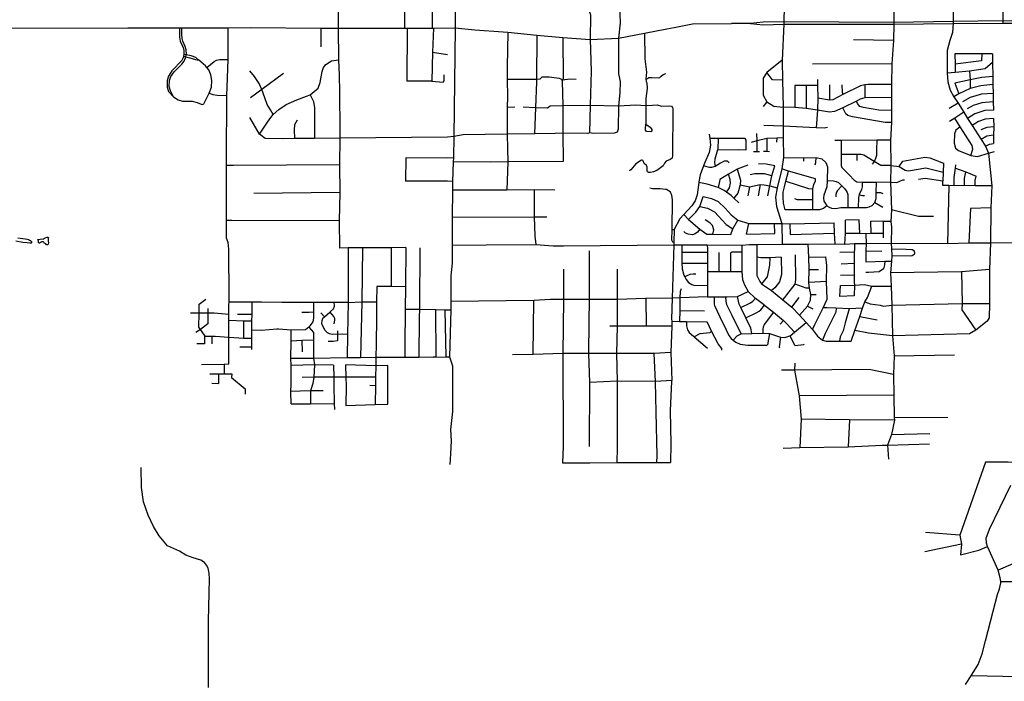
# Model space of a CAD drawing. Header units: millimetres. Extents: x 35 to 72953, y -43 to 70184.
# Tile 24 of 204: x 21883 to 29095, y 16163 to 21013. Entities that reach past the tile are written whole.
import ezdxf

# ---------------------------------------------------------------- set-up
doc = ezdxf.new("R2010")
doc.units = ezdxf.units.MM
doc.layers.add('roads_3', color=3, linetype='Continuous')
doc.layers.add('water', color=7, linetype='Continuous')

msp = doc.modelspace()

# ---------------------------------------------------------------- linework, layer by layer
at = {"layer": 'roads_3'}
for points in [[(24433.6, 24199.92), (24436.26, 23374.71), (24428.98, 22446.03), (24408.94, 22404.99), (24331.84, 22247.15), (24236.04, 22041.39), (24221.32, 21856.96), (24214.67, 21756.36), (24217.4, 21596.81), (24216.01, 20950.14)], [(29094.93, 22604.46), (29092.81, 22398.88), (29092.75, 22302.58), (29090.11, 22202.87), (29091.49, 22099.95), (29091.16, 22000.15), (29090.09, 21899.13), (29089.42, 21802.26), (29089.3, 21599.25), (29088.05, 21404.32), (29084.36, 21003.97), (29083.91, 20987.26)], [(27490.1, 22100.72), (27493.23, 21799), (27489.57, 21585.6), (27490.2, 21509.12), (27489.07, 21467.51), (27488.31, 21435.21), (27487.72, 21348.55), (27483.97, 21219.42), (27480.85, 20996.53), (27479.93, 20978.61), (27468.6, 20715.14), (27471.41, 20569.52), (27475.29, 20372.41), (27475.85, 20233.15), (27475.31, 20148.55), (27476.78, 20001.5), (27465.11, 19920.44), (27430.15, 19779.44), (27418.98, 19711.45), (27427.56, 19642.97), (27464.97, 19517.56), (27468.4, 19366.61)], [(26074.64, 21793.45), (26075.6, 21594.25), (26074.01, 21384.99), (26068.81, 21282.18), (26065.86, 21181.88), (26066.19, 21130.58), (26057.48, 21095.95), (26053.63, 21076.86), (26064.1, 21048.08), (26062.5, 20866.38), (26068.28, 20636.35), (26061.4, 20385.2), (26057.71, 20183.16)], [(24906.83, 20951.53), (24907.24, 21761.31)], [(26289.41, 21532.76), (26275.48, 21384.47), (26277.88, 21291.79), (26274.44, 21182.61), (26281.52, 20988.96), (26268.08, 20877.37), (26268.64, 20614.81), (26281.75, 20558.67), (26278.48, 20475.75), (26269.97, 20380.43), (26267.49, 20210.22), (26260.33, 20187.52)], [(28721.02, 21405.14), (28721.67, 21317.52), (28722.29, 21233.93), (28722.62, 21190.46), (28722.96, 21145.32), (28719.98, 20999.63), (28720.47, 20985.05)], [(24703.46, 20949.37), (24703.6, 21177.14)], [(25151.38, 21173.42), (25107.8, 21171.34), (25083.95, 21157.35), (25073.37, 21129.06), (25073.16, 20952.65), (25063.27, 20156.51), (25059.5, 20000.18), (25058.15, 19971.86), (25052.16, 19825.79), (25052.59, 19763.05), (25050.74, 19564.24), (25050.98, 19359.4), (25049.96, 19227.12), (25040.5, 19135.24), (25040.39, 18947.35), (25040.35, 18885.61), (25031.04, 18541.18), (25054.27, 18476.37), (25052.51, 18141.6), (25039.63, 18009.44), (25043.92, 17924.87), (25039.53, 17831.76), (25033.72, 17753.18)], [(28284.33, 21168.9), (28286.23, 20992.95), (28286.2, 20980.46), (28282.64, 20860.39), (28271.49, 20688.03), (28270.11, 20538.09), (28269.81, 20443.39), (28268.99, 20348.14), (28268.79, 20258.14), (28262.62, 20129.1), (28263.72, 19942.67), (28262.64, 19820.64), (28268.55, 19619.21), (28264.32, 19534.34), (28269.18, 19492.4), (28266.31, 19373.79), (28268.11, 19332.58), (28270.23, 19282.82), (28267.95, 19243.58), (28262.4, 19156.76), (28265.98, 19060.64), (28271.37, 18920.98), (28275.51, 18696.47), (28288.13, 18548.35), (28284.46, 18413.05), (28285.13, 18261.11), (28287.73, 18097.65), (28289.91, 18076.88), (28268.6, 17971.06), (28239.17, 17894.79), (28247.77, 17791.15)], [(27480.85, 20996.53), (27328.06, 20993.95), (27236.42, 20985.59)], [(28286.23, 20992.95), (27480.85, 20996.53)], [(28719.98, 20999.63), (28286.23, 20992.95)], [(29084.36, 21003.97), (28719.98, 20999.63)], [(29487.6, 21006.87), (29147.55, 21002.63), (29084.36, 21003.97)], [(21801.88, 20950.17), (22674.43, 20953.29), (23053.66, 20953.24), (23070.29, 20953.27), (23409.86, 20953.87), (23572.06, 20954.31), (24090.61, 20949.8), (24216.01, 20950.14), (24703.46, 20949.37), (24720.89, 20949.47), (24906.83, 20951.53), (24913.66, 20949.21), (25073.16, 20952.65), (25216.29, 20938.31), (25425.25, 20924.25), (25458.3, 20921.65), (25670.53, 20899.95), (25861.56, 20882.94), (26062.5, 20866.38), (26268.08, 20877.37), (26459.98, 20913.73), (26622.71, 20945.08), (26676.15, 20956.34), (26810.53, 20981.26), (27096.99, 20984.7)], [(23053.66, 20953.24), (23053.21, 20885.57), (23058.47, 20856.35), (23074.3, 20818.74), (23081.92, 20801.98), (23086.01, 20783.08), (23085.61, 20757.95), (23082.44, 20744.06), (23080.11, 20733.8), (23069.72, 20713.94), (23051.5, 20692.72), (23018.39, 20660.02), (22998.01, 20637.24), (22972.73, 20599.28), (22963.12, 20567.93), (22962.69, 20516.89), (22973.42, 20486.88), (23009.8, 20448.09)], [(23009.8, 20448.09), (22987.91, 20490.37), (22978.35, 20522.33), (22979.56, 20566.16), (22988.98, 20595.96), (23014.06, 20631.39), (23035.81, 20651.44), (23069.7, 20687.64), (23087.72, 20709.64), (23098.11, 20733.79), (23099.32, 20739.42), (23102.68, 20754.96), (23103.61, 20759.3), (23102.85, 20790.47), (23095.83, 20817.16), (23077.26, 20854.58), (23071.61, 20875.62), (23069.47, 20906.98), (23070.29, 20953.27)], [(23414.54, 18488.9), (23414.83, 18616.04), (23414.97, 18682.32), (23414.5, 18807.02), (23415.76, 18852.58), (23415.79, 18892.81), (23415.85, 18972.29), (23414, 19330.19), (23410.57, 19378.45), (23398.48, 19411.78), (23398.23, 19540.59), (23397.5, 19943.04), (23397.4, 19992.83), (23399.48, 20458.11), (23402.49, 20518.42), (23409.08, 20720.69), (23409.86, 20953.87)], [(24089.81, 20814.55), (24090.61, 20949.8)], [(24216.01, 20950.14), (24217.24, 20719.2), (24224.05, 20606.31), (24225.71, 20483.15), (24227.05, 20201.04), (24228.08, 20144.07), (24225.68, 19949.37), (24226.83, 19745.41), (24221.95, 19539.07), (24224.35, 19337.21)], [(24720.89, 20949.47), (24718.98, 20562.3)], [(24913.66, 20949.21), (24906.6, 20775.07), (24900.58, 20560.85)], [(25458.3, 20921.65), (25452.76, 20664.61), (25452.59, 20574.79), (25456.73, 20447.58), (25452.5, 20370.4), (25452.73, 20174.45), (25455.64, 20064.89), (25457.63, 19970.31), (25450.4, 19762.63)], [(27236.42, 20985.59), (27096.99, 20984.7)], [(27236.42, 20985.59), (27329.04, 20976.05), (27479.93, 20978.61)], [(27479.93, 20978.61), (28286.2, 20980.46)], [(28286.2, 20980.46), (28720.47, 20985.05)], [(28720.47, 20985.05), (28715.57, 20917.87), (28696.92, 20860.13), (28676.47, 20786.54), (28677.6, 20620.01), (28680.98, 20557.82), (28697.77, 20497.09), (28725.43, 20446.06), (28757.37, 20400.66), (28798.29, 20334.39), (28826.48, 20289.43), (28859.07, 20238.13), (28925.56, 20134.32), (28957.05, 20084.73), (28978.78, 20033.8), (29004.14, 19794.53), (28997.07, 19632.89), (28993.74, 19378.09), (28986.67, 19181.79), (28987.62, 18932.03), (28985.2, 18826.18), (28968.56, 18803.34), (28886.68, 18736.14)], [(28720.47, 20985.05), (29083.91, 20987.26)], [(29083.91, 20987.26), (29165.06, 20986.9), (29484.6, 20988.71)], [(25670.53, 20899.95), (25667.6, 20574.43)], [(25861.56, 20882.94), (25864.06, 20581.7), (25858.99, 20569.23), (25855.8, 20560.81), (25860.76, 20384.73), (25861.35, 20180.26), (25863.02, 19972.05)], [(26459.98, 20913.73), (26462.4, 20726.36), (26473.76, 20628.55), (26468.3, 20578.35), (26471.31, 20559.57), (26476.59, 20549.82), (26478.45, 20507.37), (26469.37, 20434.91), (26468.28, 20383.92), (26468.18, 20246.03)], [(28282.64, 20860.39), (27990.81, 20863.99)], [(24906.6, 20775.07), (25016.58, 20757.85)], [(23009.8, 20448.09), (23043.26, 20425.32), (23074.18, 20416.54), (23114.7, 20416.11), (23146.6, 20416.08), (23182.42, 20405.73), (23212.75, 20392.26), (23222.34, 20391.09), (23231.35, 20396.93), (23271.14, 20473.46), (23288.2, 20518.64), (23291.02, 20567.06), (23283.85, 20608.39), (23267.28, 20645.33), (23254.52, 20662.07), (23244.59, 20675.09), (23194.25, 20716.46)], [(23082.44, 20744.06), (23099.32, 20739.42), (23128.07, 20732.88), (23169.99, 20720.44), (23194.25, 20716.46)], [(23194.25, 20716.46), (23172.78, 20734.91), (23138.6, 20747.6), (23102.68, 20754.96), (23085.61, 20757.95)], [(23254.52, 20662.07), (23307.67, 20707.14), (23324.52, 20716.08), (23349.18, 20721.51), (23409.08, 20720.69)], [(23639.12, 20172.7), (23691.77, 20253.15), (23715.99, 20286.29), (23739.64, 20317.64), (23781.92, 20354.04), (23835.07, 20391.87), (23913.15, 20424.99), (23982.44, 20451.93), (24009.86, 20462.47), (24069.15, 20509.82), (24083.52, 20552.94), (24098.98, 20633.25), (24107.58, 20662.02), (24124.75, 20683.08), (24167.21, 20710.25), (24217.24, 20719.2)], [(27468.6, 20715.14), (27356.06, 20624.96), (27327.71, 20583.67), (27329.69, 20459.8), (27356.36, 20409.73), (27407.59, 20378.2), (27475.29, 20372.41)], [(29009.35, 20762.96), (28930.57, 20762.46), (28733.97, 20762.06)], [(28733.97, 20762.06), (28735.96, 20686), (28736.1, 20626.32)], [(28930.57, 20762.46), (28929.07, 20711.52), (28735.96, 20686)], [(29009.35, 20762.96), (29008.73, 20697.74), (29011.93, 20596.34), (29012.34, 20536.48), (29012.65, 20472.27), (29014.01, 20410.7), (29016.34, 20349.78)], [(23739.64, 20317.64), (23720.61, 20351.9), (23696.21, 20390.82), (23677.57, 20440.71), (23657.42, 20500.03), (23637.27, 20544.83), (23602.79, 20597.28), (23569.43, 20636.54)], [(28271.49, 20688.03), (27690.27, 20686.73)], [(29008.73, 20697.74), (28955.02, 20653.44), (28841.2, 20635.69), (28736.1, 20626.32), (28677.6, 20620.01)], [(28841.2, 20635.69), (28846, 20570.6), (28845.14, 20507.9)], [(23814.37, 20617.41), (23657.42, 20500.03)], [(24900.58, 20560.85), (24718.98, 20562.3)], [(24900.58, 20560.85), (24984.75, 20555.28), (24992.96, 20563.26), (24992.58, 20608.72)], [(25958.22, 20572.99), (25912.05, 20576.9), (25858.99, 20569.23), (25852.03, 20571.01), (25849.21, 20576.1), (25836.17, 20580.95), (25761.45, 20591.17), (25708.22, 20592.22), (25693.88, 20577.71), (25667.6, 20574.43), (25452.59, 20574.79)], [(25667.6, 20574.43), (25668.68, 20555.45), (25660.32, 20368.7), (25653.85, 20177.09)], [(26468.3, 20578.35), (26475.62, 20580.24), (26492.16, 20588.07), (26514.31, 20589.92), (26562.07, 20586.05), (26572.87, 20588.83), (26582.21, 20597.59), (26596.63, 20610.2), (26615.57, 20618.56)], [(27471.41, 20569.52), (27397.54, 20570.55), (27356.06, 20624.96)], [(27727.36, 20573.81), (27727.57, 20531.22), (27728.37, 20436.24), (27726.38, 20350.57), (27717.48, 20219.28)], [(29011.93, 20596.34), (28930.7, 20589.99), (28846, 20570.6), (28732.57, 20548.24), (28762.53, 20468.47)], [(23657.42, 20500.03), (23573.9, 20440.01)], [(27561.81, 20530.97), (27561.53, 20367.92)], [(27727.57, 20531.22), (27643.56, 20530.25), (27561.81, 20530.97)], [(27643.56, 20530.25), (27642.99, 20362)], [(28270.11, 20538.09), (28094.7, 20537.95), (28073.62, 20534.49), (28041.92, 20528), (27913.3, 20464.88), (27838.88, 20426.36), (27814.33, 20423.65), (27728.37, 20436.24)], [(27815.17, 20535.13), (27814.33, 20423.65)], [(27905.07, 20534.07), (27906.43, 20481.68), (27913.3, 20464.88)], [(28073.62, 20534.49), (28074.3, 20439.89)], [(29012.34, 20536.48), (28924.01, 20526.98), (28845.14, 20507.9), (28762.53, 20468.47), (28725.43, 20446.06)], [(23271.14, 20473.46), (23297.7, 20465.2), (23330.19, 20460.11), (23399.48, 20458.11)], [(24009.86, 20462.47), (24034.66, 20411.84), (24042.96, 20366.89), (24041.97, 20141.3)], [(28269.81, 20443.39), (28074.3, 20439.89), (28039.55, 20429.61), (28012.83, 20415.65), (27912.57, 20366.95), (27850.46, 20339.9), (27815.36, 20335.12), (27726.38, 20350.57), (27642.99, 20362), (27561.53, 20367.92), (27475.29, 20372.41)], [(28268.99, 20348.14), (28175.15, 20349.12), (28062.92, 20368.09), (28036.87, 20376.74), (28020.84, 20398.7), (28012.83, 20415.65)], [(29012.65, 20472.27), (28927.28, 20465.94), (28845.8, 20441.43), (28789.96, 20411.39)], [(25452.5, 20370.4), (25510.49, 20373.68)], [(25571.02, 20373.11), (25660.32, 20368.7), (25748.16, 20367.12), (25768.36, 20381.78), (25860.76, 20384.73), (26061.4, 20385.2), (26269.97, 20380.43), (26396.31, 20389.13), (26468.28, 20383.92), (26518.74, 20384.97), (26551.84, 20387.46), (26585.23, 20378.38), (26644.94, 20382.38), (26656.97, 20377.79), (26665.58, 20369.28), (26666.93, 20358.98), (26665.41, 20016.15), (26661.12, 19996.61), (26648.09, 19988.4), (26618.43, 19975.82), (26606.87, 19961.74), (26595.16, 19942.28), (26577.44, 19927.3), (26557.01, 19913.23), (26543.89, 19904.45), (26524.86, 19898.08), (26503.05, 19892.87), (26488.78, 19892.92), (26480.35, 19896.51), (26478.14, 19903.21), (26478.3, 19931.27), (26476.7, 19939.19), (26473.26, 19944.67), (26456.3, 19957.92), (26449.3, 19977.31), (26446.96, 19979.87), (26443.63, 19982.35), (26438.58, 19983.35), (26432.07, 19981.12), (26415.52, 19967.89), (26396.13, 19955.77), (26358.27, 19911.27), (26353.29, 19907.23), (26346.17, 19904.65)], [(27356.36, 20409.73), (27328.05, 20376.49)], [(28268.79, 20258.14), (28223.56, 20259.01), (27983.39, 20300.96), (27948.66, 20311.28), (27933.63, 20323.59), (27912.57, 20366.95)], [(28757.37, 20400.66), (28692.07, 20361.09)], [(29014.01, 20410.7), (28931.78, 20404.31), (28868.04, 20384.57), (28823.24, 20359.45)], [(29016.34, 20349.78), (28951.58, 20346.27), (28879.72, 20322.35), (28826.48, 20289.43)], [(26057.71, 20183.16), (26045.32, 20179.56), (25861.35, 20180.26), (25805.35, 20179.48), (25653.85, 20177.09), (25452.73, 20174.45), (25132.06, 20169.67), (25063.27, 20156.51), (25015.42, 20150.43), (24228.08, 20144.07), (24041.97, 20141.3), (23894.93, 20142.22), (23807.27, 20138.15), (23681.44, 20141.04), (23639.12, 20172.7), (23568.89, 20295.47)], [(23914.84, 20276.84), (23895.25, 20241.86), (23893.98, 20204.62), (23894.93, 20142.22)], [(28798.29, 20334.39), (28731.91, 20291.61), (28693.5, 20267.15)], [(28848.91, 20017.9), (28864.74, 20064.73), (28860.54, 20090.77), (28772.51, 20226.87), (28731.91, 20291.61)], [(29016.74, 20288.49), (28955.23, 20283.53), (28905.93, 20266.48), (28859.07, 20238.13)], [(29016.74, 20288.49), (29017.72, 20226.27), (29016.67, 20165.93), (29015.3, 20106.3)], [(26513.13, 20200.11), (26510.05, 20194.11), (26505.7, 20191.6), (26476.13, 20193.56), (26471.36, 20196.63), (26468, 20202.21), (26466.18, 20210.72), (26468.18, 20246.03), (26485.54, 20235.68), (26501.09, 20224.1), (26508.65, 20215.31), (26513.83, 20206.8), (26513.13, 20200.11)], [(27800.19, 20222.96), (27775.27, 20218.59), (27717.48, 20219.28), (27475.85, 20233.15), (27333.15, 20236.21)], [(28772.51, 20226.87), (28740.23, 20203.76), (28729.7, 20175.3), (28728.2, 20106.45), (28737.76, 20070.8), (28759.75, 20053.13), (28848.91, 20017.9), (28898.96, 20009.02), (28978.78, 20033.8), (29023.95, 20045.69)], [(29017.72, 20226.27), (28966.6, 20221.75), (28923.86, 20205.05)], [(26260.33, 20187.52), (26237.43, 20180), (26085.34, 20177.41), (26057.71, 20183.16)], [(26934.29, 20172.78), (26938.32, 20140.55), (26942.35, 20093.22), (26934.23, 20038.83), (26901.82, 19966.33), (26892.74, 19942.42), (26867.37, 19875.69), (26858.24, 19825.34), (26857.54, 19819.73), (26846.06, 19727.66), (26831.49, 19685.5), (26805.54, 19649.11), (26747.83, 19584.67), (26717.45, 19553.46), (26677.95, 19474.91), (26674.74, 19380.43), (26674.1, 19361.67), (26662.23, 18972.57), (26657.77, 18817.01), (26658.57, 18801.98), (26660.44, 18767.05), (26653.6, 18572.47), (26659.24, 18367.95), (26658.52, 18362.4), (26648.3, 18146.92), (26652.73, 17904.61), (26651.2, 17767.65)], [(27198.15, 20141.11), (26999.06, 20140.68), (26938.32, 20140.55)], [(26999.06, 20140.68), (26996.5, 20064.56), (26994.87, 20058.82), (26975.19, 19989.45), (26972.65, 19965.75), (26977.7, 19937.01)], [(27204.2, 20057.92), (27204.23, 20130.01), (27198.15, 20141.11)], [(27243.55, 20115.39), (27284.54, 20127.47), (27354.88, 20145.07), (27427.74, 20146.04), (27475.31, 20148.55)], [(27283.96, 20044.38), (27284.54, 20127.47), (27283.04, 20179.33)], [(27354.88, 20145.07), (27355.35, 20045.35)], [(27427.74, 20146.04), (27426.21, 20113.82)], [(28262.62, 20129.1), (28160.5, 20128.98), (27899.21, 20128.29), (27854.76, 20128.26)], [(27899.21, 20128.29), (27899.95, 20025.1), (27899.28, 19944.97), (27905.07, 19930.3), (27954.09, 19880.33)], [(28160.5, 20128.98), (28159.73, 20061.69), (28159.39, 20017.57), (28152.68, 19995.27), (28141.66, 19973.02), (28127.96, 19952.47)], [(29016.67, 20165.93), (28967.22, 20158.89), (28925.56, 20134.32)], [(26994.87, 20058.82), (27149.48, 20060.47), (27204.2, 20057.92)], [(28957.05, 20084.73), (28986.07, 20099.54), (29015.3, 20106.3)], [(24710.43, 20000.92), (24707.68, 19829.92)], [(25059.5, 20000.18), (25009.81, 19998.63), (24710.43, 20000.92)], [(27301.97, 20044.16), (27283.96, 20044.38), (27259.16, 20044.68)], [(27374.41, 20044.64), (27355.35, 20045.35), (27331.09, 20045.42)], [(27476.78, 20001.5), (27626.43, 20000.61), (27716.27, 20001.92), (27759.12, 19993.85), (27787.99, 19966.69), (27801.21, 19933.07), (27798.23, 19832.97), (27794.41, 19787.96), (27773.72, 19726.95), (27770.7, 19706.68), (27774.34, 19682.42), (27782.01, 19667.5), (27795.95, 19649.39), (27812.3, 19638.21), (27830.36, 19630.74), (27860.88, 19628.83), (27898.16, 19636.28), (27948.3, 19635.88), (28025.83, 19636.14), (28085.66, 19637.24), (28105.36, 19640.92), (28126.53, 19651.02), (28145.63, 19673.35)], [(27626.96, 19975.98), (27626.43, 20000.61)], [(27708.87, 19949.12), (27713.81, 19966.72), (27716.27, 20001.92)], [(28263.72, 19942.67), (28191.92, 19944.32), (28141.66, 19973.02), (28066.64, 20019.39), (28046.62, 20025.22), (28014.62, 20025.28), (27899.95, 20025.1)], [(28014.62, 20025.28), (28015.92, 19981.06)], [(28325.52, 19937.45), (28351.66, 19976.05), (28514.27, 20003.92), (28548.57, 19999.89), (28648.88, 19961.43)], [(24225.68, 19949.37), (23447.86, 19943.22), (23397.5, 19943.04)], [(25863.02, 19972.05), (25457.63, 19970.31), (25329.03, 19969.37), (25058.15, 19971.86)], [(27079.03, 19962.69), (27067.39, 19975.79), (27043.58, 19975.8), (27017.23, 19960.69), (26977.7, 19937.01), (26949.33, 19928.95), (26936.66, 19928.96), (26925.01, 19931.99), (26892.74, 19942.42)], [(27215.6, 19946.65), (27138.59, 19917.44), (27074.54, 19879.69), (27010.39, 19841.87), (27007.85, 19825.73), (27000.23, 19782.88)], [(27138.59, 19917.44), (27161.86, 19836.77), (27160.8, 19801.29), (27142.06, 19740.98), (27114.31, 19703.78)], [(27414.52, 19942.1), (27351.78, 19953.71), (27294.6, 19955.74)], [(27363.83, 19721.86), (27377.53, 19794.06), (27391.72, 19867.58), (27414.52, 19942.1)], [(27711.96, 19844.94), (27514.69, 19902.78), (27465.11, 19920.44)], [(28263.72, 19942.67), (28325.52, 19937.45)], [(28325.52, 19937.45), (28367.91, 19909.32), (28393.49, 19905.32), (28520.2, 19926), (28646.54, 19895.53)], [(28648.88, 19961.43), (28646.54, 19895.53), (28645.6, 19827.84)], [(28727.23, 19795.98), (28727.39, 19856.59), (28738.6, 19925.23), (28740.32, 19949.93)], [(28738.6, 19925.23), (28813.75, 19897.02), (28889.33, 19866.76)], [(27059.22, 19748.45), (27082.81, 19781.34), (27089.41, 19814.11), (27087.39, 19840.83), (27074.54, 19879.69)], [(27391.72, 19867.58), (27339.1, 19882.21), (27266.74, 19882.23), (27234.35, 19875.19)], [(27489.8, 19619.78), (27477.67, 19666.62), (27474.15, 19710.94), (27475.68, 19747.7), (27484.3, 19788.49), (27494, 19828.1), (27514.69, 19902.78)], [(27693.66, 19618.96), (27693.75, 19695.75), (27692.48, 19772.15), (27699.86, 19805.53), (27710.97, 19830.97), (27711.96, 19844.94)], [(28262.64, 19820.64), (28157.92, 19819.27), (28054.32, 19820.12), (28013.82, 19821.65), (27999.41, 19831.04), (27954.09, 19880.33)], [(28262.64, 19820.64), (28308.66, 19820.25), (28351.73, 19838.89), (28364.69, 19838.2)], [(28645.6, 19827.84), (28515.99, 19847.74), (28467.67, 19842.43)], [(28804.2, 19796.39), (28803.59, 19848.26), (28813.75, 19897.02)], [(28881.17, 19795.88), (28880.83, 19834.39), (28889.33, 19866.76)], [(25052.16, 19825.79), (25017.35, 19829.19), (24707.68, 19829.92)], [(25803.91, 19762.72), (25652.06, 19764.98), (25450.4, 19762.63), (25052.59, 19763.05)], [(25652.06, 19764.98), (25651.24, 19567.16), (25657.31, 19425.28), (25662.64, 19365.38)], [(26674.74, 19380.43), (26667.78, 19381.51), (26664.09, 19385.82), (26661.28, 19391), (26660.2, 19397.04), (26661.09, 19475.12), (26663.58, 19691.13), (26662.5, 19708.81), (26659.69, 19727.36), (26654.93, 19736.85), (26648.87, 19747.41), (26640.64, 19754.95), (26631.76, 19761.18), (26619.85, 19766.78), (26613.13, 19768.94), (26573.16, 19771.86), (26527.34, 19771.79), (26517.38, 19772.98), (26499.72, 19778.05)], [(27150.15, 19669.39), (27114.31, 19703.78), (27094.44, 19722.85), (27059.22, 19748.45), (27043.79, 19759.68), (27000.23, 19782.88), (26918.17, 19807.62), (26857.54, 19819.73)], [(27160.8, 19801.29), (27228.49, 19786.65), (27308.03, 19804.45), (27337.04, 19802.64), (27377.53, 19794.06), (27430.15, 19779.44)], [(27228.49, 19786.65), (27216.53, 19721.79)], [(27308.03, 19804.45), (27292.02, 19721.76)], [(27494, 19828.1), (27660.96, 19775.35), (27692.48, 19772.15)], [(27798.23, 19832.97), (27843.18, 19830.26), (27862.99, 19825.84), (27880.97, 19818.23), (27905.22, 19794.83), (27923.81, 19776.19), (27937.96, 19758.66), (27944.24, 19745.18), (27947.94, 19732.43), (27948.3, 19635.88)], [(27905.22, 19794.83), (27872.29, 19761.82), (27865.39, 19748.22), (27861.08, 19730.33), (27860.3, 19714.99)], [(28054.32, 19820.12), (28053.44, 19787.26), (28049.98, 19767.16), (28032.73, 19732.12), (28026.82, 19710.06), (28025.83, 19636.14)], [(28145.63, 19673.35), (28155.53, 19700.98), (28155.65, 19745.97), (28157.92, 19819.27)], [(29004.14, 19794.53), (28881.17, 19795.88), (28804.2, 19796.39), (28727.23, 19795.98), (28687.84, 19796.6), (28645.97, 19798), (28645.6, 19827.84)], [(28687.84, 19796.6), (28679.41, 19371.38)], [(24226.83, 19745.41), (23597.22, 19737.68)], [(26781.83, 19548.53), (26835.5, 19602.9), (26863.85, 19644.19), (26890.39, 19715.64)], [(26890.39, 19715.64), (26950.92, 19702.57), (26998.47, 19679.39), (27050.57, 19630.01), (27094.58, 19581.65), (27144.16, 19543.36), (27223.08, 19518.15), (27412.34, 19518.08), (27464.97, 19517.56), (27524.17, 19516.53), (27849.56, 19523.98)], [(27557.74, 19702.57), (27576.86, 19695.79), (27693.75, 19695.75)], [(28032.73, 19732.12), (28045.05, 19726.72), (28057.11, 19723.04), (28071.65, 19724.75)], [(28155.65, 19745.97), (28188.89, 19745.55), (28205.87, 19737.7)], [(26863.85, 19644.19), (26920.52, 19632.08), (26971.11, 19604.87), (27057.6, 19510.66), (27107.69, 19478.92)], [(27795.95, 19649.39), (27771.16, 19629.75), (27741.8, 19619.19), (27693.66, 19618.96), (27489.8, 19619.78)], [(28145.63, 19673.35), (28205.84, 19638.69)], [(28576.78, 19570.12), (28495.28, 19570.14), (28467.55, 19570.14), (28268.55, 19619.21)], [(28997.07, 19632.89), (28847.28, 19628.88), (28835.89, 19376.89)], [(25050.74, 19564.24), (25651.24, 19567.16), (25744.7, 19567.26)], [(26747.83, 19584.67), (26781.83, 19548.53), (26863.79, 19478), (26915.38, 19440.72), (26960.92, 19440.7), (27090.98, 19439.13)], [(24221.95, 19539.07), (23437.64, 19540.53), (23398.23, 19540.59)], [(26661.09, 19475.12), (26677.95, 19474.91)], [(26863.79, 19478), (26846.57, 19454.84), (26831.43, 19442.16), (26811.86, 19436.9), (26779.25, 19441.56), (26758.67, 19448.19), (26748.4, 19460.93)], [(26960.92, 19440.7), (26966.51, 19471.41), (26958.42, 19504.15), (26938.69, 19523.3), (26902.77, 19544.46)], [(27090.98, 19439.13), (27107.69, 19478.92), (27144.16, 19543.36)], [(27207.88, 19441.61), (27223.08, 19518.15)], [(27413.32, 19444.55), (27412.34, 19518.08)], [(27524.17, 19516.53), (27526.68, 19438.47)], [(27855.61, 19369.51), (27851.56, 19448.44), (27849.56, 19523.98)], [(27927.59, 19367.96), (27931.49, 19444.97), (27931.88, 19543.69)], [(28032.58, 19544.77), (27931.88, 19543.69)], [(28036.9, 19444.97), (28032.58, 19544.77)], [(28264.32, 19534.34), (28209.71, 19534.52), (28117.68, 19534.81)], [(28119.24, 19446.05), (28117.68, 19534.81)], [(28211.24, 19412.88), (28209.69, 19444.99), (28209.71, 19534.52)], [(27207.88, 19441.61), (27413.32, 19444.55)], [(27526.68, 19438.47), (27851.56, 19448.44)], [(28209.69, 19444.99), (28119.24, 19446.05), (28080.61, 19443.92), (28036.9, 19444.97), (27931.49, 19444.97)], [(28080.61, 19443.92), (28082.11, 19372.74)], [(24712.26, 19342.46), (24604.08, 19341.31), (24394.09, 19340.2), (24289.58, 19339.75), (24224.35, 19337.21)], [(24289.58, 19339.75), (24288.8, 18965.56), (24289.58, 18940.71), (24282.9, 18704.17), (24281.69, 18535.97)], [(24394.09, 19340.2), (24387.76, 18944.88), (24378.95, 18535.59)], [(24604.08, 19341.31), (24603.18, 19056.81), (24499.92, 19057.19), (24497.38, 18944.05)], [(24712.26, 19342.46), (24709.65, 19053.6)], [(24814.7, 19339.56), (24814.2, 19294.52), (24810.37, 18950.95), (24810.16, 18891.58), (24809.01, 18829.03), (24805.79, 18540.06)], [(25050.98, 19359.4), (25299.73, 19362.97), (25662.64, 19365.38), (25789.27, 19354.25), (25866.15, 19354.81), (26674.1, 19361.67), (26733.38, 19361.77), (26919.69, 19362.08), (27173.25, 19361.06), (27228.06, 19364.83), (27282.04, 19365.24), (27468.4, 19366.61), (27657.69, 19366.92), (27855.61, 19369.51), (27927.59, 19367.96), (27997.13, 19372.34), (28082.11, 19372.74), (28266.31, 19373.79), (28679.41, 19371.38), (28835.89, 19376.89), (28993.74, 19378.09), (29327.36, 19380.62)], [(26733.38, 19361.77), (26733.68, 19308.88), (26734.14, 19227.95), (26734.38, 19186.59), (26748.33, 19140.23), (26754.92, 19127.65), (26765.52, 19107.42), (26782.71, 19087.45), (26806.7, 19072.82), (26821.03, 19067.83), (26921.83, 19065.44)], [(26919.69, 19362.08), (26920.08, 19329.95), (26920.34, 19309.16), (26921.2, 19237.92), (26921.33, 19227.85), (26921.95, 19164.83), (26921.83, 19065.44), (26921.28, 18981.3)], [(27173.25, 19361.06), (27173.14, 19330.83), (27173.07, 19308.35), (27172.96, 19164.38)], [(27282.04, 19365.24), (27282.3, 19271.39), (27282.67, 19138.47), (27304.65, 19093.61), (27317.15, 19077.57), (27389.19, 19027.24), (27473.07, 18959.15), (27539.41, 18906.69), (27594.6, 18847.98), (27643.1, 18793.65), (27689.06, 18742.16), (27726.19, 18691.87), (27763.35, 18664.59), (27791.39, 18655.5), (27889.07, 18657.49), (27974.18, 18656.75)], [(27594.6, 18847.98), (27654.5, 18912.55), (27675.66, 18956.25), (27677, 18999.46), (27668.93, 19045.35), (27663.88, 19085.12), (27665.33, 19181.59), (27664.01, 19271.08), (27657.69, 19366.92)], [(27997.13, 19372.34), (27996.75, 19330.29), (27995.94, 19308.25), (27996.25, 19224.37), (27995.85, 19139.82), (27995.74, 19089.21), (27999, 19066.01), (27995.24, 18988.23)], [(28082.11, 19372.74), (28081.42, 19318.02), (28080.42, 19237.69)], [(28268.11, 19332.58), (28377.06, 19329.79), (28416.96, 19329.11), (28423, 19327.23), (28434.22, 19318.8), (28437.14, 19300.95)], [(26055.72, 17884.09), (26059.53, 18353.76), (26051.03, 18567.03), (26055.31, 18792.79), (26056.24, 18961.94), (26056.13, 19318.31)], [(26733.68, 19308.88), (26920.34, 19309.16)], [(27004.91, 19305.2), (27005.21, 19164.26)], [(27090.16, 19304.45), (27089.7, 19164.48)], [(27173.07, 19308.35), (27098.77, 19309.08), (27090.16, 19304.45)], [(27460.37, 19271.21), (27376.96, 19266.94), (27311.58, 19266.25), (27282.3, 19271.39)], [(27376.96, 19266.94), (27376.31, 19214.49), (27358.68, 19128.54), (27319.59, 19078.36), (27317.15, 19077.57)], [(27460.37, 19271.21), (27463.96, 19144.17), (27449.66, 19090.96), (27413.83, 19047.16), (27389.19, 19027.24)], [(27473.07, 18959.15), (27487.09, 18975.71), (27502.72, 18996.92), (27563.3, 19073.07), (27567.75, 19108.95), (27565.88, 19288.23)], [(27664.01, 19271.08), (27787.65, 19273.23)], [(27797.97, 18963.99), (27793.18, 19092.45), (27794.16, 19210.28), (27787.65, 19273.23)], [(27995.94, 19308.25), (27889.32, 19307.3)], [(28081.42, 19318.02), (28198.7, 19315.85), (28199.27, 19315.85)], [(28437.14, 19300.95), (28434.12, 19291.98), (28427.52, 19286.66), (28421.01, 19280.67), (28410.25, 19280.12), (28270.23, 19282.82)], [(26734.14, 19227.95), (26921.33, 19227.85)], [(27996.25, 19224.37), (27898.97, 19221.43)], [(28080.42, 19237.69), (28218.86, 19241.65), (28267.95, 19243.58)], [(28218.86, 19241.65), (28218.69, 19216.15), (28209.25, 19185.4), (28178.59, 19164.42), (28099.23, 19158.43), (28081.64, 19159.45)], [(25865.51, 19184.72), (25865.4, 18962.03), (25860.18, 18567.12), (25864.85, 17884.18), (25859.06, 17764.74)], [(26259.16, 19184.53), (26259.06, 18961.84), (26259.12, 18767.23), (26253.85, 18566.93), (26259.4, 18362.07), (26258.57, 18129.96), (26258.54, 18045.38), (26258.55, 17875.12), (26257.67, 17766.2)], [(26754.92, 19127.65), (26772.69, 19138.45), (26795.27, 19146.63), (26815.69, 19150.54), (26835.03, 19148.75)], [(27172.96, 19164.38), (27089.7, 19164.48), (27005.21, 19164.26), (26921.95, 19164.83)], [(27172.96, 19164.38), (27178.38, 19107.75), (27191.62, 19068.88), (27219.9, 19021.1), (27270.76, 18972.58), (27273.15, 18970.78), (27330.57, 18927.28), (27338.36, 18921.14), (27404.35, 18869.14), (27476.69, 18808.15), (27477.9, 18807.03), (27505.7, 18781.39), (27555.84, 18723.63), (27557.63, 18721.39)], [(27665.33, 19181.59), (27733.05, 19181.42)], [(27995.85, 19139.82), (27896.34, 19138.25)], [(28986.67, 19181.79), (28781.81, 19163.69), (28262.4, 19156.76)], [(28781.81, 19163.69), (28785.78, 18932.82), (28784.01, 18885.47), (28886.68, 18736.14)], [(24709.65, 19053.6), (24603.18, 19056.81)], [(24709.65, 19053.6), (24707.19, 18892.09), (24703.05, 18619.74), (24703.33, 18538.38)], [(27668.93, 19045.35), (27644.82, 19044.64), (27563.3, 19073.07)], [(27793.18, 19092.45), (27663.88, 19085.12)], [(27891.47, 18982.82), (27896.36, 19063.48)], [(27896.36, 19063.48), (27999, 19066.01), (28072.05, 19071.44), (28124.61, 19059.32), (28141.23, 19058.3), (28265.98, 19060.64)], [(27974.18, 18656.75), (28001.48, 18733.55), (28037.43, 18837.66), (28055.91, 18899.16), (28074.22, 18945.14), (28093.84, 18976.96), (28124.61, 19059.32)], [(26921.28, 18981.3), (26718.73, 18973.27), (26662.23, 18972.57), (26469.33, 18969.6), (26259.06, 18961.84), (26056.24, 18961.94), (25954.83, 18961.99), (25865.4, 18962.03), (25769.93, 18962.08), (25649.68, 18954.3), (25040.39, 18947.35)], [(26469.33, 18969.6), (26471.95, 18767.14)], [(26728.74, 19038.76), (26720.13, 19020.22), (26718.73, 18973.27), (26717.52, 18881.21), (26716.46, 18800.59)], [(26921.28, 18981.3), (26970.26, 18981.77), (27053.54, 18982.45), (27065.47, 18982.29), (27140.35, 18983.27), (27219.9, 19021.1)], [(26970.26, 18981.77), (26970.33, 18927.98), (26972.87, 18916.9), (27011.59, 18833.68), (27057.15, 18738.37), (27076.89, 18698.02), (27095.13, 18675.32), (27109.89, 18663.24), (27127.8, 18648.58), (27160.98, 18633.7), (27216.2, 18626.12), (27354.53, 18626.82), (27361.61, 18629.6)], [(27053.54, 18982.45), (27054.96, 18948.82), (27061.22, 18926), (27100.06, 18845.76), (27135.5, 18772.31), (27166.83, 18709.83)], [(27246.91, 18712.1), (27239.2, 18752.48), (27202.58, 18827.61), (27199.83, 18833.25), (27165.87, 18903.7), (27154.19, 18927.92), (27140.35, 18983.27)], [(27165.87, 18903.7), (27235.34, 18937.88), (27253.44, 18949.28), (27273.15, 18970.78)], [(27539.41, 18906.69), (27591.67, 18976.46)], [(27677, 18999.46), (27715.86, 18999.44)], [(27995.24, 18988.23), (27891.47, 18982.82)], [(23235.76, 18700.32), (23206.17, 18742.03), (23195.99, 18759.99), (23196.26, 18862.3), (23196.59, 18927.92), (23247.28, 18963.35)], [(23420.32, 18944.04), (23586.34, 18943.71), (23653.68, 18943.57), (23803.9, 18943.28), (24034.9, 18942.83)], [(23583.07, 18595.89), (23583.17, 18613.19), (23583.5, 18675.81), (23583.83, 18736.33), (23584.16, 18803.06), (23584.39, 18851.94), (23586.34, 18943.71)], [(24034.9, 18942.83), (24034.8, 18869.77), (24035.01, 18845.67), (24034.8, 18824.95), (24031.05, 18798.66), (24001.73, 18758.25), (23976.87, 18739.55)], [(24034.9, 18942.83), (24172.69, 18941.56), (24175.61, 18941.52), (24187.19, 18941.42), (24191.13, 18941.38)], [(24282.9, 18704.17), (24245.82, 18706.89), (24172.34, 18704.23), (24151.57, 18710.04), (24136.88, 18717.62), (24121.44, 18734.53), (24098.41, 18776.13), (24095.89, 18789.24), (24097.17, 18807.66), (24102.75, 18824.79), (24115.21, 18835.45), (24153.78, 18868.45), (24159.28, 18873.16), (24181.58, 18894.32), (24188.43, 18912.72), (24187.19, 18941.42)], [(24191.13, 18941.38), (24224.99, 18942.4), (24286.84, 18943.25), (24289.58, 18940.71), (24387.76, 18944.88), (24497.38, 18944.05)], [(24497.38, 18944.05), (24495.76, 18830.27), (24492.92, 18630.79), (24491.6, 18538.38), (24490.69, 18474.88), (24489.5, 18391.27), (24488.62, 18329.09), (24486.67, 18193.1)], [(25644.46, 18559.38), (25649.68, 18954.3)], [(27202.58, 18827.61), (27282.43, 18866.68), (27299.28, 18876.66), (27310.92, 18886.81), (27338.36, 18921.14)], [(27654.5, 18912.55), (27693.36, 18893.14)], [(27689.06, 18742.16), (27706.41, 18777.49), (27767.28, 18901.46), (27797.97, 18963.99)], [(27862.75, 18898.42), (27861.79, 18869.01), (27783.06, 18712.5), (27763.35, 18664.59)], [(28055.91, 18899.16), (27959.74, 18894.52), (27862.75, 18898.42), (27797.66, 18901.04), (27767.28, 18901.46)], [(28074.22, 18945.14), (28111.55, 18930), (28185.93, 18920.27), (28209.47, 18913.9), (28271.37, 18920.98), (28785.78, 18932.82), (28987.62, 18932.03)], [(23415.76, 18852.58), (23307.58, 18861.33), (23260.88, 18861.36), (23196.26, 18862.3), (23135.03, 18862.35)], [(23260.81, 18894.62), (23260.88, 18861.36), (23261.01, 18783.33), (23206.17, 18742.03), (23173.51, 18718.88)], [(23584.39, 18851.94), (23477.12, 18851.25)], [(24034.8, 18869.77), (24002.3, 18866.77), (23948.52, 18867.3)], [(24115.21, 18835.45), (24092.07, 18862.22), (24089.24, 18864.27)], [(24153.78, 18868.45), (24166.81, 18854.73), (24182.64, 18833.59), (24188.33, 18823.95), (24189.58, 18810.6), (24183.49, 18782.36)], [(24707.19, 18892.09), (24810.16, 18891.58), (24931.92, 18888.43), (24996.53, 18886.75), (25040.35, 18885.61)], [(24932.36, 18540.85), (24931.92, 18888.43)], [(24996.53, 18886.75), (25005.19, 18540.95)], [(26717.52, 18881.21), (26899.92, 18879.67)], [(27404.35, 18869.14), (27337.35, 18779.56), (27329.88, 18759.65), (27326.96, 18746.16), (27325.42, 18714.32)], [(27959.74, 18894.52), (27929.84, 18791.01), (27913.88, 18732.38), (27893.9, 18688.03), (27889.07, 18657.49)], [(28037.43, 18837.66), (28164.89, 18812.16)], [(23584.16, 18803.06), (23523.97, 18802.44), (23414.5, 18807.02)], [(23525.3, 18676.96), (23525.34, 18737.04), (23523.97, 18802.44)], [(24001.73, 18758.25), (24033.82, 18720.84), (24034.3, 18663.2), (24034.92, 18590.65), (24035.27, 18532.7), (24042.6, 18481.78), (24036.93, 18392.37), (24029.3, 18346.52), (24014.06, 18292.99), (24013.57, 18197.1)], [(26660.44, 18767.05), (26471.95, 18767.14), (26259.12, 18767.23), (26205.54, 18767.26)], [(26658.57, 18801.98), (26716.46, 18800.59), (26768.4, 18799.84), (26917.08, 18797.66), (26922.1, 18792.67)], [(26768.4, 18799.84), (26766.96, 18769.91), (26774.48, 18739.96), (26787.72, 18720.7), (26818.16, 18691.81), (26823.57, 18687.16), (26919.87, 18604.42)], [(27024.84, 18591.18), (27025.2, 18601.88), (26999.07, 18637.18), (26950.74, 18728.48), (26922.1, 18792.67)], [(27109.89, 18663.24), (27139.47, 18696.23), (27166.83, 18709.83), (27246.91, 18712.1), (27325.42, 18714.32), (27375.58, 18712.78), (27456.13, 18685.02), (27487.55, 18684), (27524.68, 18694.72), (27526.81, 18695.34), (27557.63, 18721.39), (27643.1, 18793.65)], [(27477.9, 18807.03), (27453.07, 18781.8)], [(23235.76, 18700.32), (23235.9, 18637.48), (23180.99, 18637.52)], [(23583.5, 18675.81), (23525.3, 18676.96), (23414.97, 18682.32), (23315.66, 18691.06), (23289.15, 18691.08), (23242.45, 18691.01), (23235.76, 18700.32)], [(23289.15, 18691.08), (23289.1, 18635.88)], [(23976.87, 18739.55), (23870.3, 18736.8), (23777.35, 18744.25), (23767.16, 18744.37), (23653.45, 18735.51), (23583.83, 18736.33)], [(23871.67, 18196.69), (23869.87, 18288.1), (23871.3, 18338.65), (23871.12, 18411.59), (23870.51, 18477.63), (23869.97, 18531.3), (23870.5, 18656.52), (23870.3, 18736.8)], [(24210.39, 18732.23), (24210.36, 18693.32), (24210.34, 18658.63), (24180.05, 18654.43), (24141.19, 18654.46)], [(26950.74, 18728.48), (26938.91, 18718.5), (26865.46, 18709.97), (26823.57, 18687.16)], [(27375.58, 18712.78), (27361.61, 18629.6)], [(27456.13, 18685.02), (27445.84, 18615.67), (27448.71, 18606.58)], [(27524.68, 18694.72), (27557.63, 18628.64), (27561.39, 18625.78), (27626.06, 18630.76), (27628.57, 18634.68)], [(28886.68, 18736.14), (28840.25, 18710.48), (28275.51, 18696.47), (28211.25, 18701.89), (28101.39, 18715.96), (28001.48, 18733.55)], [(23583.17, 18613.19), (23494.31, 18613.47)], [(24034.3, 18663.2), (23948.43, 18660.27), (23870.5, 18656.52)], [(23948.43, 18660.27), (23950.83, 18578.88)], [(23869.97, 18531.3), (24035.27, 18532.7), (24281.69, 18535.97), (24378.95, 18535.59), (24491.6, 18538.38), (24703.33, 18538.38), (24805.79, 18540.06), (24932.36, 18540.85), (24912.47, 18540.17), (25005.19, 18540.95), (25031.04, 18541.18)], [(26653.6, 18572.47), (26529.34, 18566.47), (26253.85, 18566.93), (26051.03, 18567.03), (25860.18, 18567.12), (25644.46, 18559.38), (25493.44, 18555.9)], [(26550.16, 17767.27), (26551.86, 17819.46), (26544.64, 18137.14), (26539.7, 18361.95), (26529.34, 18566.47)], [(28288.13, 18548.35), (28731.54, 18555.63)], [(23414.54, 18488.9), (23381.38, 18484.42), (23213.92, 18483.66)], [(23381.38, 18484.42), (23381.61, 18417.03)], [(24181.18, 18480.93), (24042.6, 18481.78), (23870.51, 18477.63)], [(24181.18, 18480.93), (24181.23, 18478.41), (24182.95, 18393.09), (24183.91, 18345.24), (24184.19, 18331.51), (24186.86, 18198.83), (24187.73, 18155.6)], [(24270.37, 18483.26), (24271.63, 18391.43), (24274.49, 18329.82), (24272.32, 18183.64)], [(24580.14, 18477.45), (24490.69, 18474.88), (24270.37, 18483.26)], [(24579.28, 18193.62), (24580.14, 18477.45)], [(27561.61, 18495.22), (27557.29, 18443.18), (27592.81, 18255.83), (27606.3, 18085.15), (27597.15, 17876.25)], [(23274.63, 18416.78), (23341.04, 18416.73), (23381.61, 18417.03), (23435.39, 18416.99)], [(23340.99, 18347.23), (23340.73, 18374.94), (23340.65, 18389.68), (23341.04, 18416.73)], [(23435.39, 18416.99), (23435.18, 18390.83), (23534.89, 18306.72), (23534.86, 18267.26)], [(24489.5, 18391.27), (24271.63, 18391.43), (24182.95, 18393.09), (24036.93, 18392.37), (23951.63, 18389.39)], [(28284.46, 18413.05), (28106.26, 18448.7), (27557.29, 18443.18), (27462.94, 18443.21)], [(23290.99, 18347.38), (23340.99, 18347.23)], [(24488.62, 18329.09), (24447.49, 18331.7)], [(26259.4, 18362.07), (26059.53, 18353.76)], [(26659.24, 18367.95), (26539.7, 18361.95), (26259.4, 18362.07)], [(24106.69, 18291.88), (24014.06, 18292.99), (23937.71, 18289.36), (23869.87, 18288.1)], [(28285.13, 18261.11), (27592.81, 18255.83)], [(23871.67, 18196.69), (24013.57, 18197.1), (24186.86, 18198.83)], [(24272.32, 18183.64), (24486.67, 18193.1), (24579.28, 18193.62)], [(28289.91, 18076.88), (27960.74, 18080.75), (27606.3, 18085.15)], [(27960.74, 18080.75), (27951.3, 17882.72)], [(28287.73, 18097.65), (28682.66, 18098.41)], [(28268.6, 17971.06), (28549.7, 17980.5)], [(27475.25, 17872.79), (27597.15, 17876.25), (27951.3, 17882.72), (28199.32, 17893.65), (28239.17, 17894.79), (28548.08, 17903.36)], [(25859.06, 17764.74), (26058.49, 17765.46), (26257.67, 17766.2), (26550.16, 17767.27), (26651.2, 17767.65)], [(28958.64, 17770.63), (28770.5, 17235.02), (28782.79, 17167.84), (28775.48, 17089.66)], [(29196.72, 17768.17), (29123.84, 17769.8), (28958.64, 17770.63)], [(23266.05, 16118.64), (23264.72, 16606.91), (23273.45, 16911.28), (23271.22, 16957.17), (23263.6, 16991.87), (23251.26, 17015.16), (23236.93, 17033.79), (23209.11, 17051.21), (23154.21, 17067.55), (23100.63, 17088.1), (23052.44, 17117.62), (22965, 17157.48), (22904.48, 17229.91), (22862.65, 17298.22), (22823.08, 17380.72), (22788.92, 17479.96), (22775.7, 17584.49), (22771.66, 17729.81)], [(28811.4, 16140.98), (28851.8, 16203.82), (28859.64, 16216.02), (28904.28, 16285.39), (28933.08, 16363.98), (28957.54, 16461.18), (29014.1, 16678.65), (29045.45, 16799.46), (29059.9, 16841.8), (29069.91, 16884.03), (29068.78, 16894.34), (29065.67, 16922.05), (29051.24, 16977.03), (28971.47, 17152.49), (28964.19, 17175.86), (28962.03, 17213.04), (28986.89, 17278.21), (29143.24, 17599.75)], [(28770.5, 17235.02), (28518.96, 17253.15)], [(28782.79, 17167.84), (28512.89, 17111.83)], [(28775.48, 17089.66), (28907.95, 17124.59), (28971.47, 17152.49)], [(29157.78, 17024.45), (29051.24, 16977.03)], [(29068.78, 16894.34), (29187.38, 16894.76), (29440.26, 16895.61), (29666.15, 16896.35), (29780.32, 16896.78), (29924.68, 16897.21), (29949.4, 16897.31), (30005.07, 16897.42), (30101.51, 16938.53), (30356.18, 17061.99), (30380.43, 17064.32)], [(31585.13, 16164.95), (31483.7, 16176.02), (30744.14, 16182.65), (30639.21, 16187.09), (30482.29, 16187.1), (30376.7, 16187.1), (30337.44, 16187.1), (29629.91, 16187.17), (29531.96, 16182.09), (29512.81, 16188.63), (29202.36, 16195.78), (28851.8, 16203.82)]]:
    msp.add_lwpolyline(points, dxfattribs=at)
at = {"layer": 'water'}
msp.add_lwpolyline([(21869.29, 19414.18), (21904.65, 19409.28), (21922.93, 19405.61), (21937.57, 19403.78), (21946.71, 19401.94), (21955.24, 19397.68), (21960.73, 19394.62), (21964.99, 19390.35), (21968.03, 19386.08), (21969.26, 19383.64), (21969.25, 19380.59), (21968.65, 19378.16), (21965.6, 19375.71), (21961.94, 19373.89), (21956.45, 19375.11), (21937.54, 19376.34), (21905.85, 19380.63), (21854.04, 19389.19)], dxfattribs=at)
msp.add_lwpolyline([(22015.59, 19401.9), (22032.67, 19404.34), (22055.83, 19406.14), (22064.97, 19411.01), (22076.56, 19415.88), (22083.87, 19418.93), (22091.19, 19418.93), (22094.23, 19412.83), (22091.8, 19408.56), (22090.57, 19400.64), (22091.78, 19389.66), (22094.21, 19378.08), (22092.38, 19367.12), (22088.73, 19361.62), (22080.18, 19361.63), (22074.09, 19368.95), (22068, 19372), (22064.34, 19373.23), (22061.29, 19376.27), (22059.47, 19382.38), (22053.99, 19383.59), (22044.84, 19383.6), (22035.09, 19380.56), (22028.38, 19375.08), (22021.68, 19375.07), (22019.23, 19380.56), (22020.47, 19390.31), (22015.59, 19401.9)], close=True, dxfattribs=at)

doc.saveas('drawing.dxf')
